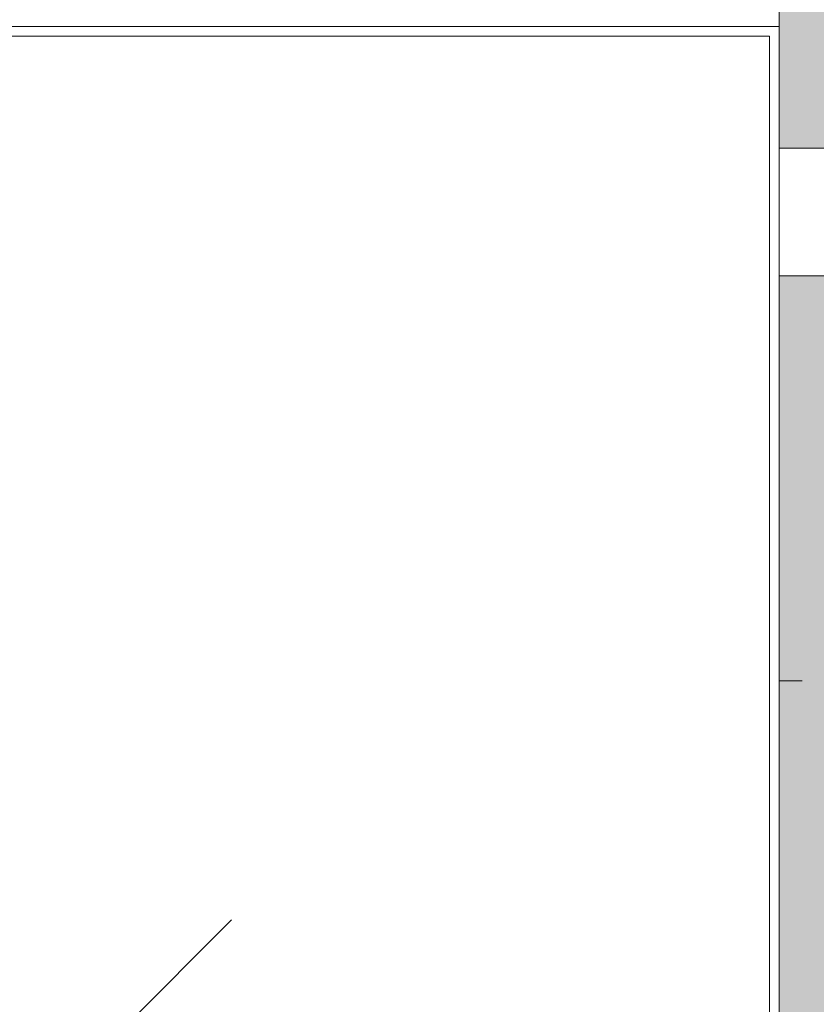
# Model space of a CAD drawing. Header units: millimetres. Extents: x 56389 to 130899, y 36187 to 101460.
# Tile 67 of 134: x 60183 to 60391, y 55209 to 55466. Entities that reach past the tile are written whole.
import ezdxf

# ---------------------------------------------------------------- set-up
doc = ezdxf.new("R2010")
doc.units = ezdxf.units.MM
doc.linetypes.add('ADSK_Штрих', pattern=[3, 2, -1])
doc.linetypes.add('Штрих', pattern=[6.35, 3.175, -3.175])
for name, color, linetype, lineweight in [('Двери', 7, 'Continuous', 9), ('Обобщенные модели', 7, 'Continuous', 9), ('Штриховка поверхностей', 7, 'Continuous', 9)]:
    doc.layers.add(name, color=color, linetype=linetype, lineweight=lineweight)
doc.layers.add('Невидимые линии', color=5, linetype='ADSK_Штрих', lineweight=18, true_color=0x0000ff)
pattern_1 = [(315, (15554.95, -106547.5), (1000.0003, 0), [50, -1364.214]), (315, (15054.95, -106547.5), (1000.0003, 0), [50, -1364.214]), (315, (15054.95, -107047.5), (1000.0003, 0), [50, -1364.214]), (315, (15769.6, -107262.15), (1000.0003, 0), [403.55, -1010.664]), (315, (15269.6, -107262.15), (1000.0003, 0), [403.55, -1010.664]), (315, (15769.6, -106762.15), (1000.0003, 0), [403.55, -1010.664]), (315, (15269.6, -106762.15), (1000.0003, 0), [453.55, -960.664])]

# ---------------------------------------------------------------- blocks, each defined once
blk = doc.blocks.new('АРФ_Дверь_Из_02 - Потолна с минимумом 1000-3843484-ВКК_01_К4_З_ЭОМ_кабель_')
at = {"layer": 'Двери', "color": 254, "true_color": 0xcccccc}
for p, q in [((-93.17, -9), (-93.17, -24.99)), ((-59.83, -24.99), (-59.83, -9))]:
    blk.add_line(p, q, dxfattribs=at)
at = {"layer": 'Невидимые линии', "color": 254, "linetype": 'Штрих', "true_color": 0xccccff}
for centre, radius, start, end in [((-952, -19), 998, 359.65494, 0), ((952, -19), 906, 180, 180.38031)]:
    blk.add_arc(centre, radius, start, end, dxfattribs=at)
blk = doc.blocks.new('Метал кассета для потолка - Тип 1-V711-ВКК_01_К4_З_ЭОМ_кабель_')
at = {"layer": 'Обобщенные модели', "true_color": 0xffffff}
h = blk.add_hatch(dxfattribs=at)
h.set_pattern_fill('FP_170', style=0, pattern_type=2)
h.set_pattern_definition(pattern_1)
h.paths.add_polyline_path([(300, -447.5), (300, 447.5), (-300, 447.5), (-300, -447.5), (124.73, -447.5)])
h.paths.add_polyline_path([(297.5, -445), (-297.5, -445), (-297.5, 445), (297.5, 445), (297.5, 11.33)])
h = blk.add_hatch(dxfattribs=at)
h.set_pattern_fill('FP_170', style=0, pattern_type=2)
h.set_pattern_definition(pattern_1)
h.paths.add_polyline_path([(297.5, -445), (297.5, 445), (-297.5, 445), (-297.5, -445), (124.73, -445)])
at = {"layer": 'Обобщенные модели', "color": 254, "true_color": 0xcccccc}
for p, q in [((300, 447.5), (-300, 447.5)), ((-300, 447.5), (-300, -447.5)), ((-297.5, -445), (-297.5, 445)), ((-297.5, 445), (297.5, 445))]:
    blk.add_line(p, q, dxfattribs=at)
blk = doc.blocks.new('Метал кассета для потолка - Тип 1-V712-ВКК_01_К4_З_ЭОМ_кабель_')
at = {"layer": 'Обобщенные модели', "true_color": 0xffffff}
h = blk.add_hatch(dxfattribs=at)
h.set_pattern_fill('FP_171', style=0, pattern_type=2)
h.set_pattern_definition([(315, (16154.95, -106547.5), (1000.0003, 0), [50, -1364.214]), (315, (15654.95, -106547.5), (1000.0003, 0), [50, -1364.214]), (315, (15654.95, -107047.5), (1000.0003, 0), [50, -1364.214]), (315, (16369.6, -107262.15), (1000.0003, 0), [403.55, -1010.664]), (315, (15869.6, -107262.15), (1000.0003, 0), [403.55, -1010.664]), (315, (16369.6, -106762.15), (1000.0003, 0), [403.55, -1010.664]), (315, (15869.6, -106762.15), (1000.0003, 0), [453.55, -960.664])])
h.paths.add_polyline_path([(300, -447.5), (300, 447.5), (-300, 447.5), (-300, -447.5), (-287.48, -447.5)])
h.paths.add_polyline_path([(297.5, -445), (-297.5, -445), (-297.5, 445), (297.5, 445), (297.5, 11.33)])
at = {"layer": 'Обобщенные модели', "color": 254, "true_color": 0xcccccc}
for p, q in [((300, 447.5), (-300, 447.5)), ((300, -447.5), (300, 447.5))]:
    blk.add_line(p, q, dxfattribs=at)
blk = doc.blocks.new('Наметкина 10_ТД_АРФ_К4_R21_rvt-1-ВКК_01_К4_З_ЭОМ_кабель_')
at = {"layer": 'Штриховка поверхностей', "lineweight": 5, "true_color": 0xfafafa}
h = blk.add_hatch(color=7, dxfattribs=at)
h.paths.add_polyline_path([(110659.41, 16885), (110694.06, 16865), (110421.56, 16393.03), (110386.92, 16413.03), (110643.18, 16856.88)])
h.paths.add_polyline_path([(110624.41, 15170), (110649.41, 15170), (110649.41, 15420.02), (110624.41, 15420.02), (110624.41, 15470.02), (110659.41, 15470.02), (110659.41, 15490.02), (110699.41, 15490.02), (110699.41, 15500.02), (110739.41, 15500.02), (110739.41, 15470.02), (110774.41, 15470.02), (110774.41, 15420.02), (110749.41, 15420.02), (110749.41, 15170), (110970, 15170), (110970, 17300), (110749.41, 17300), (110749.41, 16955), (110774.41, 16955), (110774.41, 16905), (110739.41, 16905), (110739.41, 16875), (110699.41, 16875), (110699.41, 16885), (110659.41, 16885), (110659.41, 16905), (110624.41, 16905), (110624.41, 16955), (110649.41, 16955), (110649.41, 17300), (110624.41, 17300), (110624.41, 17200), (108170, 17200), (108170, 17279.95), (107995.01, 17279.95), (107995.01, 17269.95), (108020, 17269.95), (108020, 17255.95), (108048, 17255.95), (108048, 17269.95), (108166, 17269.95), (108166, 17219.95), (108086, 17219.95), (108086, 16238.44), (108129.5, 16238.44), (108129.5, 16355.87), (108142, 16354.95), (108142, 16214.87), (108086, 16214.46), (108086, 15239.95), (108166, 15239.95), (108166, 15189.95), (108048, 15189.95), (108048, 15203.95), (108020, 15203.75), (108019.5, 15189.95), (107995.01, 15189.95), (107995.01, 15178.24), (108020.19, 15179.97), (108170, 15179.97), (108170, 15170), (110234.41, 15170)])
h.paths.add_polyline_path([(106400.01, 15170), (106405.01, 15171.06), (106405.01, 17300), (106400.01, 17300), (106400.01, 15171.06)])
h.paths.add_polyline_path([(106370.01, 15170), (106370.01, 17300), (105898.44, 17300), (105898.44, 15170), (106313.54, 15170)])
h.paths.add_polyline_path([(107000.01, 15170), (107100.01, 15170), (107100.01, 17300), (107000.01, 17300), (107000.01, 15279.95)])
h.paths.add_polyline_path([(108019.9, 15239.95), (108020, 15239.95), (108019.5, 15248.95), (108011, 15248.95), (108011, 16289.78), (107995.01, 16289.78), (107995.01, 15239.95), (108019.5, 15239.95)])
h.paths.add_polyline_path([(110659.41, 15490.02), (110234.41, 16226.14), (110269.06, 16246.14), (110694.06, 15510.02), (110677.98, 15500.74)])
h.paths.add_polyline_path([(107995.01, 16323.12), (108011, 16323.12), (108011, 17210.95), (108020, 17210.95), (108019.5, 17219.95), (107995.01, 17219.95), (107995.01, 16352.45)])
at = {"layer": 'Двери', "color": 254, "lineweight": 9, "true_color": 0xcccccc, "rotation": 270}
blk.add_blockref('АРФ_Дверь_Из_02 - Потолна с минимумом 1000-3843484-ВКК_01_К4_З_ЭОМ_кабель_', (108020, 16229.95), dxfattribs=at)
at = {"layer": 'Обобщенные модели', "color": 254, "lineweight": 9, "true_color": 0xcccccc, "rotation": 270.0000000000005}
for name, p in [('Метал кассета для потолка - Тип 1-V712-ВКК_01_К4_З_ЭОМ_кабель_', (107547.51, 16654.95)), ('Метал кассета для потолка - Тип 1-V711-ВКК_01_К4_З_ЭОМ_кабель_', (107547.51, 16054.95))]:
    blk.add_blockref(name, p, dxfattribs=at)

msp = doc.modelspace()

# ---------------------------------------------------------------- block references
at = {"lineweight": 5}
msp.add_blockref('Наметкина 10_ТД_АРФ_К4_R21_rvt-1-ВКК_01_К4_З_ЭОМ_кабель_', (-47613.27, 39109.59), dxfattribs=at)

doc.saveas('drawing.dxf')
